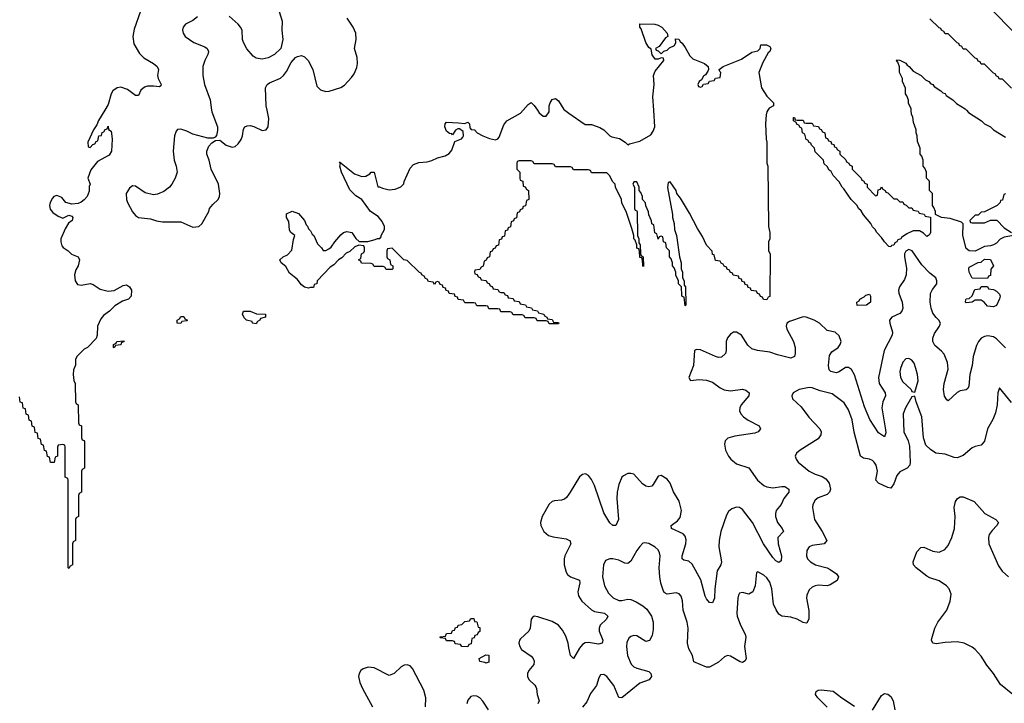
# Model space of a CAD drawing. Header units: inches. Extents: x 2001573 to 2220545, y 644482 to 846830.
# Tile 21 of 256: x 2016364 to 2022882, y 676073 to 680600. Entities that reach past the tile are written whole.
import ezdxf

# ---------------------------------------------------------------- set-up
doc = ezdxf.new("R2010")
doc.units = ezdxf.units.IN
doc.header["$MEASUREMENT"] = 0
for name, color, linetype in [('C0617', 7, 'Continuous'), ('C0618', 7, 'Continuous'), ('C0627', 7, 'Continuous'), ('C0628', 7, 'Continuous')]:
    doc.layers.add(name, color=color, linetype=linetype)

msp = doc.modelspace()

# ---------------------------------------------------------------- linework, layer by layer
at = {"layer": 'C0617', "color": 5}
for points, elevation in [([(2016926.9, 680000), (2016886.4, 679933.6), (2016875.3, 679904.7), (2016852, 679870), (2016814, 679790), (2016818, 679758), (2016830, 679754), (2016847.3, 679772.7), (2016862, 679778), (2016870, 679794), (2016882, 679798), (2016888.7, 679831.3), (2016906, 679834), (2016910, 679854), (2016922, 679858), (2016930, 679874), (2016942, 679878), (2016950, 679894), (2016952, 679872), (2016970, 679862), (2016972.8, 679847.2), (2016976.4, 679810), (2016970.9, 679729.1), (2016956, 679704), (2016879.8, 679660.2), (2016834.8, 679605.2), (2016814, 679550), (2016830.5, 679510), (2016824.7, 679495.3), (2016824.7, 679464.7), (2016810.4, 679430), (2016790, 679407), (2016770, 679392.7), (2016750, 679383.7), (2016710, 679379), (2016670, 679389.2), (2016642, 679422), (2016610, 679435.3), (2016590, 679428.7), (2016580.7, 679419.3), (2016566, 679390), (2016561, 679370), (2016566.4, 679346.4), (2016584, 679324), (2016618, 679298), (2016650, 679284.7), (2016690, 679304.7), (2016710, 679298), (2016716, 679290), (2016710.7, 679270), (2016686.4, 679253.6), (2016664, 679216), (2016637.3, 679150), (2016635.5, 679130), (2016643.4, 679103.4), (2016652.4, 679092.4), (2016686, 679070), (2016707.5, 679047.5), (2016750.8, 679030), (2016760.7, 679010), (2016750.5, 678970), (2016735.5, 678944.5), (2016726.8, 678910), (2016730.6, 678870.6), (2016747.5, 678847.5), (2016770, 678841), (2016830, 678854), (2016850, 678846), (2016895.9, 678815.9), (2016950, 678802.8), (2016990, 678806), (2017050, 678838.8), (2017070, 678844.7), (2017092, 678830), (2017104.7, 678810), (2017101, 678770), (2017084.7, 678750), (2017044.5, 678735.5), (2016994, 678706), (2016958, 678670), (2016918.8, 678641.2), (2016900.7, 678619.3), (2016878, 678570), (2016876, 678510), (2016870, 678488), (2016812, 678430), (2016790, 678418), (2016742, 678370), (2016734, 678350), (2016732.7, 678312.7), (2016719.6, 678280.4), (2016718, 678250), (2016722, 678210), (2016732, 678190), (2016734, 678070), (2016738, 678058), (2016752, 678050), (2016754, 677930), (2016758, 677918), (2016774, 677910), (2016774, 677830), (2016778, 677818), (2016790, 677814), (2016792.7, 677807.3), (2016794, 677630), (2016778, 677622), (2016774, 677610), (2016774, 677470), (2016758, 677462), (2016754, 677450), (2016754, 677310), (2016738, 677302), (2016734, 677290), (2016734, 677150), (2016718, 677142), (2016714, 677130), (2016714, 676990), (2016698, 676982), (2016690, 676966), (2016686, 676970), (2016686, 677550), (2016682, 677562), (2016666, 677570), (2016666, 677770), (2016662, 677782), (2016650, 677786), (2016618, 677782), (2016614, 677770), (2016614, 677710), (2016598, 677702), (2016592.7, 677667.3), (2016567.3, 677667.3), (2016562, 677702), (2016547.3, 677707.3), (2016542, 677742), (2016527.3, 677747.3), (2016522, 677782), (2016507.3, 677787.3), (2016502, 677822), (2016487.3, 677827.3), (2016482, 677862), (2016467.3, 677867.3), (2016462, 677902), (2016447.3, 677907.3), (2016442, 677942), (2016427.3, 677947.3), (2016422, 677982), (2016407.3, 677987.3), (2016402, 678022), (2016387.3, 678027.3), (2016382, 678062), (2016367.3, 678067.3), (2016362, 678102)], 220), ([(2017634.5, 680000), (2017635.8, 679990), (2017673.4, 679890), (2017674, 679866), (2017666.4, 679833.6), (2017658, 679822), (2017644.7, 679815.3), (2017610, 679816), (2017510, 679842.6), (2017470, 679862.4), (2017430, 679875.1), (2017408, 679872), (2017399.1, 679860.9), (2017388.5, 679831.4), (2017380.9, 679730), (2017385.8, 679670), (2017400.3, 679630), (2017406, 679590), (2017394, 679550), (2017372.2, 679510), (2017355.8, 679490), (2017318.3, 679461.7), (2017275.9, 679444.1), (2017250, 679439.8), (2017194.1, 679454.1), (2017130, 679498), (2017110, 679500.9), (2017090, 679485.2), (2017068.2, 679450), (2017070.4, 679410), (2017077, 679390), (2017110, 679328.2), (2017130, 679303.8), (2017150, 679290.4), (2017230, 679281.6), (2017270, 679268.2), (2017310, 679261.6), (2017430, 679261.6), (2017510, 679226), (2017550, 679230.7), (2017570, 679247.3), (2017617.2, 679330), (2017621.2, 679350), (2017642.7, 679377.3), (2017678, 679410), (2017687, 679430), (2017689.5, 679450), (2017680.9, 679510), (2017631.8, 679610), (2017618.4, 679670), (2017603.7, 679710), (2017602.7, 679730), (2017617, 679763), (2017636, 679784), (2017660.4, 679799.6), (2017690, 679802), (2017731.3, 679770), (2017770, 679755.5), (2017790, 679760.5), (2017810, 679777.3), (2017830, 679806.8), (2017838.4, 679830), (2017844.8, 679875.2), (2017855.3, 679890), (2017870, 679897.3), (2017890, 679898.8), (2017913.7, 679893.7), (2017970, 679866.8), (2017995.3, 679870), (2018009.3, 679890.7), (2018013.8, 679946.2), (2018002.6, 680000)], 240), ([(2020000, 679626), (2019910, 679626), (2019902, 679642), (2019890, 679646), (2019770, 679646), (2019762, 679662), (2019750, 679666), (2019670, 679666), (2019658, 679662), (2019654, 679650), (2019654, 679610), (2019674, 679590), (2019674, 679550), (2019678, 679538), (2019694, 679530), (2019698, 679498), (2019710, 679494), (2019718, 679478), (2019732, 679470), (2019734, 679410), (2019718, 679402), (2019712.7, 679367.3), (2019698, 679362), (2019692.7, 679347.3), (2019678, 679342), (2019672.7, 679327.3), (2019658, 679322), (2019652.7, 679287.3), (2019638, 679282), (2019632.7, 679267.3), (2019618, 679262), (2019612.7, 679227.3), (2019598, 679222), (2019592.7, 679207.3), (2019578, 679202), (2019572.7, 679167.3), (2019558, 679162), (2019552.7, 679147.3), (2019538, 679142), (2019532.7, 679107.3), (2019518, 679102), (2019512.7, 679087.3), (2019498, 679082), (2019492.7, 679067.3), (2019478, 679062), (2019474, 679030), (2019458, 679022), (2019452.7, 679007.3), (2019438, 679002), (2019432.7, 678967.3), (2019418, 678962), (2019410, 678946), (2019378, 678942), (2019374, 678930), (2019378, 678918), (2019392.7, 678912.7), (2019398, 678898), (2019412.7, 678892.7), (2019418, 678878), (2019452.7, 678872.7), (2019458, 678858), (2019472.7, 678852.7), (2019478, 678838), (2019492.7, 678832.7), (2019498, 678818), (2019530, 678814), (2019538, 678798), (2019550, 678794), (2019570, 678794), (2019578, 678778), (2019592.7, 678772.7), (2019598, 678758), (2019630, 678754), (2019638, 678738), (2019670, 678734), (2019678, 678718), (2019711.6, 678711.6), (2019718, 678698), (2019751.6, 678691.6), (2019758, 678678), (2019791.6, 678671.6), (2019798, 678658), (2019834, 678650), (2019838, 678638), (2019854, 678630), (2019858, 678618), (2019890, 678614), (2019898, 678598), (2019930, 678594), (2019934, 678590), (2019930, 678586), (2019870, 678586), (2019862, 678602), (2019850, 678606), (2019790, 678606), (2019782, 678622), (2019770, 678626), (2019710, 678626), (2019702, 678642), (2019690, 678646), (2019630, 678646), (2019622, 678662), (2019610, 678666), (2019550, 678666), (2019542, 678682), (2019530, 678686), (2019470, 678686), (2019462, 678702), (2019450, 678706), (2019390, 678706), (2019382, 678722), (2019370, 678726), (2019310, 678726), (2019302, 678742), (2019267.3, 678747.3), (2019262, 678762), (2019247.3, 678767.3), (2019242, 678782), (2019207.3, 678787.3), (2019202, 678802), (2019187.3, 678807.3), (2019182, 678822), (2019167.3, 678827.3), (2019162, 678842), (2019147.3, 678847.3), (2019142, 678862), (2019130, 678866), (2019118, 678862), (2019110, 678846), (2019102, 678862), (2019070, 678866), (2019062, 678882), (2019050, 678886), (2019042, 678902), (2019026, 678910), (2019022, 678922), (2019010, 678926), (2018930, 679006), (2018906, 679010), (2018830, 679086), (2018798, 679082), (2018794, 679070), (2018794, 679030), (2018798, 679018), (2018814, 679010), (2018818, 678978), (2018834, 678970), (2018834, 678950), (2018830, 678946), (2018790, 678946), (2018782, 678962), (2018770, 678966), (2018710, 678966), (2018702, 678982), (2018690, 678986), (2018627.3, 678987.3), (2018622, 679002), (2018606, 679010), (2018622, 679018), (2018626, 679050), (2018642, 679058), (2018646, 679070), (2018646, 679090), (2018642, 679102), (2018610, 679106), (2018583.6, 679096.4), (2018550, 679066), (2018525.4, 679054.6), (2018496.9, 679023.1), (2018474, 679010), (2018443.6, 678976.4), (2018419.6, 678960.4), (2018334, 678870), (2018332, 678850), (2018314, 678846), (2018310, 678826), (2018287.3, 678827.3), (2018276.9, 678823.1), (2018250, 678829.2), (2018230, 678844), (2018201.2, 678881.2), (2018150, 678922), (2018126.3, 678966.3), (2018095.3, 678990), (2018085.2, 679010), (2018108.7, 679030), (2018136.5, 679043.5), (2018165.2, 679074.8), (2018176.4, 679143.6), (2018186, 679170), (2018158, 679190), (2018150, 679206), (2018144.7, 679264.7), (2018129.3, 679290), (2018130, 679314), (2018168.7, 679331.3), (2018210, 679316), (2018250, 679271), (2018261, 679241), (2018270, 679232), (2018275.3, 679215.3), (2018290, 679202), (2018299.8, 679179.8), (2018310.7, 679170), (2018336, 679116), (2018362, 679090), (2018372.7, 679072.7), (2018390, 679072), (2018410, 679082), (2018425.2, 679094.8), (2018449.2, 679130), (2018490, 679176), (2018508.7, 679190), (2018530, 679197.3), (2018562, 679190), (2018590, 679152), (2018612, 679132), (2018668.9, 679131.2), (2018716.4, 679143.6), (2018732, 679152), (2018748, 679152), (2018758, 679162), (2018758, 679170), (2018779, 679210), (2018779, 679230), (2018763.2, 679263.2), (2018737.2, 679297.2), (2018686, 679330), (2018629.5, 679409.5), (2018590, 679434), (2018550, 679474), (2018495.3, 679590), (2018484, 679630), (2018487.3, 679647.3), (2018482, 679658), (2018580.5, 679580.5), (2018630, 679562.8), (2018655.5, 679564.5), (2018680.9, 679579.1), (2018690, 679590.6), (2018710, 679590.7), (2018734, 679494), (2018746, 679494), (2018764.7, 679484.7), (2018810, 679474), (2018850, 679477.3), (2018886.6, 679493.4), (2018906, 679514), (2018909, 679529), (2018950, 679618), (2018970, 679641), (2019005.4, 679654.6), (2019061.2, 679658.8), (2019093.2, 679666.8), (2019130, 679684.7), (2019181.2, 679698.8), (2019206.6, 679713.4), (2019224.1, 679735.9), (2019245.6, 679794.4), (2019288.9, 679811.2), (2019298, 679822), (2019302, 679830), (2019299, 679859), (2019276.4, 679876.4), (2019263.6, 679876.4), (2019250, 679868), (2019230, 679838), (2019224, 679844), (2019210, 679846), (2019190, 679862.7), (2019179.5, 679890), (2019181.2, 679910), (2019190, 679921), (2019270, 679918), (2019310, 679912), (2019330, 679922), (2019342, 679910), (2019343.6, 679883.6), (2019352, 679872), (2019374, 679870), (2019391.6, 679851.6), (2019431, 679831), (2019474.4, 679814.4), (2019514.6, 679805.4), (2019530, 679811.3), (2019538, 679822), (2019570, 679904.7), (2019589.2, 679930), (2019679.3, 679980.7), (2019696.4, 680000)], 220), ([(2019791.3, 680000), (2019802.8, 679982.8), (2019830, 679962), (2019850, 679962), (2019868.7, 679990), (2019868.8, 680000)], 220), ([(2019973.2, 680000), (2020000, 679981.4)], 220), ([(2020000, 677458.2), (2019983.9, 677436.1), (2019970, 677424.4), (2019950, 677417.3), (2019905.2, 677414.8), (2019890, 677408.6), (2019870, 677391.2), (2019822, 677310), (2019812.6, 677270), (2019814.9, 677250), (2019833.1, 677210), (2019865.1, 677185.1), (2019895, 677175), (2019981.4, 677161.4), (2020000, 677152.9)], 240), ([(2020000, 677103.1), (2019973.2, 677050), (2019969.2, 677030), (2019969.2, 676990), (2019981.1, 676941.1), (2019990, 676926.3), (2020000, 676918.2)], 240), ([(2020000, 676440.1), (2019994.1, 676470), (2019978.4, 676518.4), (2019957.4, 676557.4), (2019930, 676589.9), (2019890, 676614.6), (2019794, 676646), (2019770, 676649.4), (2019758, 676642), (2019750.6, 676630), (2019742.8, 676570), (2019735.3, 676550), (2019680.3, 676499.7), (2019673, 676490), (2019668.5, 676470), (2019674, 676450), (2019686.7, 676430), (2019750, 676384.9), (2019763.2, 676370), (2019770.9, 676350.9), (2019766.9, 676330), (2019733.8, 676290), (2019726.2, 676270), (2019726.2, 676250), (2019734.7, 676230), (2019773.4, 676193.4), (2019780.8, 676180.8), (2019785.6, 676170), (2019788.6, 676130), (2019802.9, 676090), (2019794.6, 676070)], 240), ([(2019050.5, 676049.5), (2019051.9, 676110), (2019039.4, 676159.4), (2018964.2, 676304.2), (2018950, 676320.5), (2018930, 676326.9), (2018910, 676325.4), (2018890, 676314.7), (2018842.4, 676270), (2018810, 676256.4), (2018710, 676307.8), (2018670, 676311.9), (2018638, 676302), (2018621.3, 676290), (2018610.3, 676270), (2018607.9, 676250), (2018616.5, 676210), (2018634, 676170), (2018699.6, 676050)], 240), ([(2019467.5, 676030), (2019430, 676086.9), (2019410, 676109.7), (2019390, 676119.7), (2019370, 676122.4), (2019350, 676118.4), (2019330, 676093.2), (2019324.7, 676070)], 240)]:
    msp.add_lwpolyline(points, dxfattribs=dict(at, elevation=elevation))
at = {"layer": 'C0617', "color": 5, "elevation": 220}
for points in [[(2017930, 678586), (2017906, 678590), (2017902, 678602), (2017866, 678610), (2017850, 678626), (2017838, 678650), (2017846, 678670), (2017890, 678670.8), (2017931.6, 678651.6), (2017992, 678650), (2017992, 678630), (2017958, 678622), (2017954, 678610), (2017938, 678602)], [(2017430, 678588), (2017406, 678590), (2017406, 678610), (2017422, 678618), (2017430, 678634), (2017450, 678634), (2017458, 678618), (2017474, 678610), (2017470, 678606), (2017438, 678602)], [(2016990, 678428), (2016986, 678430), (2016986, 678450), (2017002, 678458), (2017006, 678470), (2017052.7, 678472.7), (2017052.7, 678467.3), (2017038, 678462), (2017032.7, 678447.3), (2016998, 678442)], [(2019330, 676446), (2019290, 676448), (2019282, 676462), (2019247.3, 676467.3), (2019242, 676482), (2019230, 676486), (2019190, 676486), (2019182, 676502), (2019150, 676506), (2019146, 676510), (2019150, 676514), (2019182, 676518), (2019190, 676534), (2019222, 676538), (2019230, 676554), (2019242, 676558), (2019250, 676574), (2019262, 676578), (2019266, 676590), (2019290, 676594), (2019310, 676614), (2019342, 676618), (2019350, 676634), (2019370, 676634), (2019374, 676614), (2019390, 676612), (2019398, 676578), (2019410, 676574), (2019411, 676549), (2019398, 676542), (2019392.7, 676527.3), (2019378, 676522), (2019372.7, 676507.3), (2019358, 676502), (2019352.7, 676467.3), (2019338, 676462)], [(2019450, 676338), (2019443.1, 676343.1), (2019410, 676349.4), (2019406, 676370), (2019450, 676394), (2019470, 676392), (2019470, 676346)]]:
    msp.add_lwpolyline(points, close=True, dxfattribs=at)
at = {"layer": 'C0618', "color": 5}
for points, elevation in [([(2017162.9, 680657.1), (2017122, 680538), (2017112.2, 680490), (2017119.3, 680439.3), (2017157.3, 680377.3), (2017186.9, 680346.9), (2017250.6, 680310), (2017274, 680290), (2017282.8, 680270), (2017277.1, 680230), (2017280.5, 680210), (2017301, 680170), (2017298.8, 680161.2), (2017290, 680155.3), (2017250, 680160.7), (2017210, 680159.5), (2017190, 680152.7), (2017166.2, 680133.8), (2017150, 680099), (2017142, 680098), (2017130, 680097.2), (2017077, 680137), (2017032.7, 680152.7), (2017010, 680149.3), (2016981, 680130), (2016970.5, 680109.5), (2016950, 680038), (2016926.9, 680000)], 220), ([(2018070.2, 680690), (2018101.1, 680590), (2018099.5, 680530), (2018104.9, 680470), (2018093, 680410), (2018050.7, 680370), (2018010, 680347.6), (2017970, 680339.5), (2017930, 680346), (2017910, 680358), (2017867.4, 680407.4), (2017845.6, 680450), (2017839.7, 680470), (2017837.2, 680530), (2017825.7, 680550), (2017809.7, 680570), (2017750, 680622.7)], 240), ([(2017541.8, 680618.2), (2017510, 680595.1), (2017460.7, 680570), (2017446, 680550), (2017441.6, 680530), (2017446, 680510), (2017460.5, 680490), (2017516.3, 680450), (2017590, 680421.1), (2017604.4, 680410), (2017613.7, 680390), (2017610.3, 680370), (2017589, 680330), (2017576.5, 680290), (2017575.3, 680230), (2017586.5, 680170), (2017624.9, 680070), (2017634.5, 680000)], 240), ([(2018002.6, 680000), (2017996.3, 680030), (2017991.6, 680150), (2018002.9, 680170), (2018017.1, 680182.9), (2018090, 680213), (2018109.4, 680230), (2018130, 680257.3), (2018162.2, 680317.8), (2018189.4, 680350), (2018202.8, 680357.2), (2018230, 680362.4), (2018250, 680354), (2018273.7, 680330), (2018304.2, 680270), (2018330, 680161), (2018355.6, 680135.6), (2018390, 680123.8), (2018413.8, 680126.2), (2018490, 680150.7), (2018513.8, 680166.2), (2018561.5, 680218.5), (2018577.5, 680242.5), (2018596.2, 680283.8), (2018600.9, 680310), (2018597, 680350), (2018579.5, 680410), (2018591.2, 680470), (2018588.2, 680510), (2018570.9, 680550.9), (2018532.3, 680610)], 240), ([(2019696.4, 680000), (2019730, 680038), (2019750, 680051.3), (2019770, 680032), (2019791.3, 680000)], 220), ([(2019868.8, 680000), (2019869.2, 680030), (2019875.3, 680050), (2019890, 680071.3), (2019910, 680078), (2019930, 680062), (2019965.4, 680005.4), (2019973.2, 680000)], 220)]:
    msp.add_lwpolyline(points, dxfattribs=dict(at, elevation=elevation))
at = {"layer": 'C0627', "color": 5}
for points, elevation in [([(2021317.1, 680000), (2021310.9, 679989.1), (2021304.7, 679970), (2021301, 679910), (2021306, 679810), (2021310.9, 679789.1), (2021311, 679650), (2021316, 679630), (2021322, 679230), (2021331, 679190), (2021330.9, 679149.1), (2021322, 679130), (2021322, 679070), (2021331.3, 679050), (2021330, 678766), (2021318, 678762), (2021310, 678746), (2021287.3, 678747.3), (2021282, 678762), (2021267.3, 678767.3), (2021262, 678782), (2021247.3, 678787.3), (2021242, 678802), (2021207.3, 678807.3), (2021202, 678822), (2021187.3, 678827.3), (2021182, 678842), (2021167.3, 678847.3), (2021162, 678862), (2021147.3, 678867.3), (2021142, 678882), (2021127.3, 678887.3), (2021122, 678902), (2021087.3, 678907.3), (2021082, 678922), (2021067.3, 678927.3), (2021062, 678942), (2021047.3, 678947.3), (2021042, 678962), (2021027.3, 678967.3), (2021022, 678982), (2021007.3, 678987.3), (2021002, 679002), (2020970, 679006), (2020962, 679042), (2020950, 679046), (2020948, 679068), (2020910, 679108), (2020885.2, 679165.2), (2020850, 679218), (2020798, 679318), (2020738.6, 679418.6), (2020715.3, 679450), (2020708.9, 679468.8), (2020670, 679526), (2020658, 679522), (2020652, 679488), (2020684.7, 679310), (2020684.7, 679290), (2020696, 679250), (2020698, 679210), (2020711, 679170), (2020731.3, 679030), (2020742, 678990), (2020742, 678950), (2020751.6, 678928.4), (2020752, 678890), (2020762, 678870), (2020762, 678842), (2020771.3, 678830), (2020774, 678710), (2020770, 678706), (2020762, 678762), (2020750, 678766), (2020747.3, 678772.7), (2020746, 678830), (2020726, 678850), (2020726, 678870), (2020708.4, 678908.4), (2020707.3, 678927.3), (2020696.4, 678956.4), (2020686, 678970), (2020686, 678990), (2020676.4, 679016.4), (2020666, 679030), (2020666, 679070), (2020646, 679090), (2020642, 679122), (2020626, 679130), (2020622, 679162), (2020610, 679166), (2020598, 679162), (2020590, 679146), (2020582, 679182), (2020568.4, 679188.4), (2020562, 679242), (2020548.4, 679248.4), (2020547.3, 679267.3), (2020528.4, 679308.4), (2020527.3, 679327.3), (2020508.4, 679368.4), (2020507.3, 679387.3), (2020486, 679410), (2020486, 679430), (2020476.4, 679456.4), (2020466, 679470), (2020466, 679490), (2020450, 679526), (2020430, 679526), (2020422, 679510), (2020434, 679490), (2020434, 679350), (2020438, 679338), (2020450, 679334), (2020452.7, 679327.3), (2020454, 679170), (2020462, 679150), (2020462, 679122), (2020472, 679110), (2020474, 679050), (2020478, 679038), (2020492, 679030), (2020494, 678966), (2020488.7, 678971.3), (2020487.3, 679007.3), (2020482, 679022), (2020470, 679026), (2020467.3, 679067.3), (2020462, 679082), (2020450, 679086), (2020448.7, 679110), (2020439, 679139), (2020429, 679150), (2020428.7, 679170), (2020416.4, 679216.4), (2020378, 679330), (2020350, 679386), (2020348, 679410), (2020308, 679490), (2020306, 679510), (2020288.4, 679528.4), (2020270, 679566), (2020250, 679586), (2020150, 679586), (2020142, 679602), (2020130, 679606), (2020030, 679606), (2020022, 679622), (2020010, 679626), (2020000, 679626)], 220), ([(2020000, 679981.4), (2020107.1, 679907.1), (2020150, 679906), (2020205.4, 679885.4), (2020232, 679870), (2020271.1, 679831.2), (2020283.6, 679823.6), (2020334.4, 679814.4), (2020372, 679790), (2020390, 679772), (2020401.2, 679778.8), (2020470, 679796), (2020542, 679838), (2020558.7, 679861.3), (2020569.5, 679890), (2020562.2, 680000)], 220), ([(2022942, 679170), (2022881.1, 679158.9), (2022854, 679146), (2022830, 679121.2), (2022810, 679109), (2022790, 679102), (2022750, 679098), (2022690, 679068), (2022650, 679068.7), (2022630, 679084), (2022606.9, 679170), (2022609, 679249), (2022599, 679259), (2022523.7, 679283.7), (2022466, 679290), (2022426, 679310), (2022426, 679330), (2022416.4, 679356.4), (2022406, 679370), (2022406, 679450), (2022386, 679470), (2022386, 679530), (2022366, 679550), (2022366, 679590), (2022356.4, 679616.4), (2022346, 679630), (2022346, 679670), (2022336.4, 679696.4), (2022326, 679710), (2022326, 679750), (2022307.3, 679792.7), (2022306, 679830), (2022298, 679850), (2022298, 679870), (2022280.4, 679920.4), (2022276.4, 679956.4), (2022267.3, 679972.7), (2022266.4, 680000)], 220), ([(2022632, 680000), (2022646, 679986), (2022732, 679930), (2022751.1, 679911.2), (2022790.9, 679890.9), (2022811.1, 679871.2), (2022890, 679822)], 220), ([(2022890, 679446), (2022878, 679442), (2022870, 679406), (2022858, 679402), (2022854, 679390), (2022834, 679370), (2022751.6, 679328.4), (2022730, 679326), (2022710, 679306), (2022690, 679306), (2022654, 679270), (2022658, 679258), (2022670, 679254), (2022750, 679254), (2022790, 679272), (2022831.6, 679271.6), (2022882, 679222), (2022930.7, 679190)], 220), ([(2022890, 678426.6), (2022830, 678486.8), (2022810, 678499.4), (2022773.9, 678506.1), (2022750, 678502.8), (2022728.8, 678491.2), (2022710.8, 678469.2), (2022698, 678442), (2022675.2, 678370), (2022669.4, 678310), (2022653.8, 678250), (2022647.9, 678172.1), (2022641.5, 678158.5), (2022630, 678148.3), (2022590, 678141.2), (2022570, 678131.6), (2022510, 678075.1), (2022502.6, 678082.6), (2022487.1, 678107.1), (2022479.8, 678150), (2022483.7, 678190), (2022510, 678286), (2022507.1, 678330), (2022484.8, 678384.8), (2022466, 678406), (2022421.4, 678441.4), (2022408.2, 678470), (2022409.1, 678490), (2022419.1, 678520.9), (2022453, 678570), (2022458.7, 678590), (2022449.7, 678609.7), (2022430, 678627), (2022410, 678657), (2022397.8, 678690), (2022391.9, 678730), (2022393.8, 678786.2), (2022406.9, 678813.1), (2022434.5, 678850), (2022435.1, 678870), (2022429.3, 678890), (2022390, 678920.5), (2022337.1, 678977.1), (2022273.1, 679070), (2022250, 679077.7), (2022230, 679067.8), (2022221.5, 679050), (2022221.1, 679030), (2022234.9, 678954.9), (2022231.6, 678910), (2022220.7, 678879.3), (2022188, 678830), (2022182.6, 678810), (2022184.1, 678790), (2022206.2, 678730), (2022210.1, 678689.9), (2022203.5, 678670), (2022190, 678653.3), (2022138, 678630), (2022123.1, 678610), (2022124, 678590), (2022142.6, 678530), (2022139.3, 678510), (2022087.7, 678410), (2022050.2, 678230.2), (2022053.2, 678190), (2022092.5, 678130), (2022095, 678110), (2022077, 678070), (2022072, 678030), (2022096.1, 677883.9), (2022096.9, 677863), (2022090, 677838), (2022050, 677865.1), (2021992.2, 677952.2), (2021956.1, 678036.1), (2021890, 678248.3), (2021870, 678283.8), (2021850, 678296.3), (2021830, 678296.8), (2021790, 678269), (2021770, 678261.2), (2021732.8, 678270), (2021722.4, 678282.4), (2021717.6, 678310), (2021724.5, 678375.5), (2021739.3, 678400.7), (2021781.8, 678430), (2021796.5, 678450), (2021801.5, 678470), (2021790, 678506), (2021762, 678530), (2021710, 678542.2), (2021658.8, 678590), (2021624, 678610), (2021570, 678630.9), (2021550, 678632.5), (2021459.1, 678600.9), (2021442.7, 678590), (2021437.8, 678570), (2021442.3, 678550), (2021487.5, 678470), (2021498.2, 678430), (2021497.8, 678390), (2021492.3, 678370), (2021470, 678358.6), (2021381, 678381), (2021330, 678399.2), (2021248.9, 678408.9), (2021210, 678420.2), (2021184.1, 678444.1), (2021142.2, 678510), (2021110, 678530.5), (2021090, 678529.8), (2021070, 678517.8), (2021050, 678493.8), (2021041.1, 678470), (2021041.5, 678410), (2021036.1, 678390), (2021010, 678366.1), (2020990, 678363), (2020970, 678368.7), (2020870, 678414), (2020843.4, 678416.6), (2020830.6, 678409.4), (2020824, 678310), (2020794, 678230), (2020804.7, 678210), (2020862.5, 678217.5), (2020910, 678213.4), (2020950, 678199), (2021001.3, 678161.2), (2021028.2, 678148.2), (2021070, 678141.6), (2021150, 678152.4), (2021170, 678146.7), (2021192.4, 678130), (2021190.4, 678110), (2021139.2, 678050), (2021131.1, 678030), (2021130.2, 678010), (2021138.4, 677990), (2021154.9, 677970), (2021186.9, 677946.9), (2021259.3, 677910), (2021268.5, 677890), (2021252.7, 677870), (2021230, 677862), (2021097.3, 677842.7), (2021052.1, 677827.9), (2021034, 677810), (2021028.8, 677790), (2021036.1, 677750), (2021057.3, 677710), (2021071.6, 677690), (2021110, 677658.6), (2021191.2, 677631.2), (2021248, 677550), (2021290, 677516), (2021310, 677507.1), (2021350, 677499.2), (2021410, 677509.3), (2021430, 677508.2), (2021456.5, 677490), (2021455.2, 677470), (2021422.4, 677430), (2021406, 677390), (2021371.6, 677350), (2021367.2, 677330), (2021367.7, 677310), (2021381.4, 677270), (2021412.6, 677230), (2021420.3, 677210), (2021383.6, 677170), (2021385.4, 677130), (2021406.2, 677050), (2021403.9, 677016.1), (2021390, 677004.7), (2021370, 677016.4), (2021350, 677038.8), (2021287.9, 677127.9), (2021215.2, 677270), (2021150, 677355.9), (2021130, 677368.5), (2021110, 677371.6), (2021078.2, 677361.8), (2021057, 677343), (2021042.1, 677317.9), (2021005.2, 677210), (2020993.7, 677150), (2020991.8, 677110), (2021010.2, 677009.8), (2021004.6, 676990), (2020981.8, 676950), (2020965, 676830), (2020963.6, 676770), (2020950, 676738), (2020930, 676739.5), (2020910, 676764.2), (2020902, 676782), (2020873.5, 676890), (2020815.3, 676995.3), (2020793.4, 677013.4), (2020761, 677021), (2020749.8, 677029.8), (2020749, 677050), (2020774.5, 677130), (2020775.5, 677155.5), (2020770, 677180.5), (2020756, 677196), (2020678.9, 677230), (2020677.4, 677250), (2020718.5, 677281.5), (2020735.6, 677304.4), (2020744.5, 677350), (2020730, 677411.3), (2020692.9, 677472.9), (2020671.2, 677530), (2020650, 677556.5), (2020610, 677581.4), (2020590, 677577.4), (2020558.3, 677521.7), (2020548.8, 677511.3), (2020530, 677505.6), (2020510, 677511.3), (2020487, 677527), (2020430, 677589.7), (2020410, 677595.3), (2020390, 677594.5), (2020360.2, 677579.8), (2020350, 677569.6), (2020330, 677522), (2020318.7, 677470), (2020318, 677430), (2020329.2, 677290), (2020310, 677251.3), (2020290, 677249.7), (2020270, 677268.5), (2020230, 677333.7), (2020170, 677514.3), (2020150, 677555.6), (2020130, 677582.2), (2020110, 677593.1), (2020090, 677588.6), (2020070, 677573.5), (2020008.7, 677470), (2020000, 677458.2)], 240), ([(2022930, 678064.7), (2022850, 678162), (2022839.1, 678130), (2022833.8, 678050), (2022823.1, 677996.9), (2022806.6, 677953.4), (2022771.5, 677890), (2022750, 677809.4), (2022730, 677782.4), (2022690, 677773.7), (2022670, 677764.7), (2022610, 677714), (2022570, 677699.1), (2022550, 677701), (2022490, 677722), (2022429.3, 677730), (2022392.6, 677752.6), (2022362.6, 677782.6), (2022347.6, 677830), (2022336.8, 677970), (2022299.6, 678070), (2022290, 678108), (2022270, 678102), (2022227.6, 678030), (2022212, 677990), (2022216, 677870), (2022246.7, 677810), (2022254.9, 677774.9), (2022259.6, 677670), (2022256, 677650), (2022239.1, 677630), (2022190, 677606.6), (2022170, 677580.5), (2022150, 677527), (2022136, 677504), (2022130, 677498), (2022110, 677503.1), (2022049.4, 677530), (2022031.2, 677550), (2022043.5, 677610), (2022034.2, 677650), (2022020.4, 677670), (2022010, 677680.4), (2021990, 677689.7), (2021950, 677696), (2021929.9, 677709.9), (2021888.4, 677868.4), (2021874.6, 677950), (2021850, 678015.8), (2021822.3, 678062.3), (2021741.8, 678121.8), (2021662.4, 678142.4), (2021610, 678163.1), (2021590, 678165.1), (2021524.7, 678150), (2021484.9, 678130), (2021476.3, 678110), (2021479.1, 678090), (2021536.6, 678036.6), (2021588.8, 677968.8), (2021661.5, 677890), (2021670.2, 677870), (2021667.6, 677850), (2021650, 677825.4), (2021530.4, 677750), (2021506.4, 677730), (2021497.6, 677710), (2021503.7, 677690), (2021518, 677670), (2021590.1, 677610.1), (2021630, 677589.3), (2021675.8, 677575.8), (2021700.3, 677560.3), (2021722, 677530), (2021731.1, 677490), (2021726, 677470), (2021710, 677456), (2021650, 677433.6), (2021630, 677418.3), (2021615.5, 677390), (2021613.2, 677370), (2021624.9, 677290), (2021676.5, 677210), (2021708.2, 677150), (2021690, 677129.7), (2021610, 677117.6), (2021591.2, 677108.8), (2021575.8, 677084.2), (2021572.4, 677050), (2021580.2, 677030), (2021599, 677010), (2021632.4, 676990), (2021709.4, 676969.4), (2021730, 676959.7), (2021770.4, 676930), (2021783.7, 676910), (2021775, 676885), (2021730, 676857.8), (2021710, 676851.6), (2021650, 676854.6), (2021630, 676851.5), (2021610, 676841.5), (2021590, 676823.6), (2021575.8, 676790), (2021573.6, 676770), (2021588.1, 676688), (2021587.4, 676630), (2021574.4, 676605.6), (2021570, 676603), (2021550, 676608.3), (2021510, 676629), (2021470, 676642.9), (2021410, 676649.5), (2021390, 676663.7), (2021371.6, 676691.6), (2021355.1, 676730), (2021343.8, 676830), (2021330, 676875.1), (2021310, 676904), (2021290, 676920.4), (2021250, 676942.7), (2021241.1, 676938.9), (2021233.4, 676850), (2021217.1, 676810), (2021190, 676794.7), (2021150, 676806), (2021130, 676802), (2021122, 676790), (2021117.4, 676770), (2021111.5, 676670), (2021114.3, 676650), (2021134.9, 676590), (2021166.9, 676530), (2021170.2, 676510.2), (2021162.6, 676450), (2021172.9, 676370), (2021167, 676353), (2021150, 676342.4), (2021132.7, 676347.3), (2021070, 676385.7), (2021050, 676388.3), (2021030, 676379.7), (2020990, 676346), (2020930, 676311.8), (2020910, 676311.4), (2020827.7, 676347.7), (2020817.4, 676390), (2020793.3, 676433.3), (2020785, 676470), (2020788.3, 676570), (2020783.7, 676610), (2020755.7, 676690), (2020750.7, 676750.7), (2020742, 676782), (2020730, 676796.9), (2020710, 676803.5), (2020650, 676796), (2020630, 676807.6), (2020622.7, 676822.7), (2020608.5, 676868.5), (2020601.5, 676910), (2020597.3, 676970), (2020603.9, 677050), (2020600.4, 677070), (2020589.6, 677090), (2020570, 677107.8), (2020530, 677131.3), (2020503.4, 677136.6), (2020490, 677132.3), (2020470, 677112), (2020450, 677085.6), (2020410, 677014.7), (2020390, 676999.7), (2020370, 677000.3), (2020330, 677019.8), (2020291.4, 677028.6), (2020270, 677029.7), (2020242.2, 677017.8), (2020229.2, 676990.8), (2020222.7, 676910), (2020235.2, 676850), (2020262, 676802), (2020292.3, 676772.3), (2020330, 676752.8), (2020350, 676752.8), (2020390, 676762.7), (2020410, 676760.2), (2020445.3, 676745.3), (2020490, 676718.6), (2020516.6, 676696.6), (2020546.4, 676650), (2020556.6, 676610), (2020558.2, 676561.8), (2020550, 676521.2), (2020532.3, 676487.7), (2020510, 676482), (2020450, 676519.1), (2020430, 676521.7), (2020410, 676515.8), (2020395.6, 676504.4), (2020383.7, 676476.3), (2020381.8, 676450), (2020388.3, 676390), (2020411.8, 676331.8), (2020430, 676314.6), (2020450, 676304.4), (2020530, 676282.9), (2020542.8, 676270), (2020546.2, 676250), (2020531.2, 676228.8), (2020470, 676205.6), (2020349.7, 676109.7), (2020330, 676111.8), (2020296.8, 676190), (2020250, 676249.7), (2020230, 676263), (2020210, 676262), (2020197.8, 676242.2), (2020182, 676190), (2020142, 676138), (2020118.3, 676081.7), (2020090, 676046.6)], 260), ([(2022938.9, 676130), (2022857.7, 676197.7), (2022809.8, 676270), (2022766.1, 676326.1), (2022730, 676385.6), (2022690, 676429.6), (2022670, 676444.7), (2022617.2, 676470), (2022570, 676479.8), (2022490, 676475.6), (2022430, 676466.6), (2022409.2, 676470), (2022400.9, 676490), (2022402.5, 676502.5), (2022422.6, 676570), (2022443.1, 676610), (2022500.9, 676690), (2022524.2, 676750), (2022530, 676795.3), (2022516.3, 676830), (2022499.5, 676850), (2022450, 676883), (2022390, 676903.5), (2022370, 676915.1), (2022299.3, 676970), (2022280.9, 676990), (2022279.6, 677010), (2022303.9, 677076.1), (2022330, 677105.5), (2022350, 677106.4), (2022410, 677079.5), (2022450, 677073.7), (2022488.6, 677091.4), (2022510, 677118), (2022534, 677170), (2022552, 677230), (2022556.9, 677310), (2022549.5, 677370.5), (2022558, 677410), (2022573.2, 677430), (2022590, 677439.3), (2022610, 677439.3), (2022682.8, 677410), (2022753, 677330), (2022826.8, 677290), (2022844, 677270), (2022833.4, 677250), (2022801.8, 677218.2), (2022782.4, 677190), (2022776.4, 677170), (2022778.7, 677130), (2022844.3, 676984.3), (2022868.1, 676948.1), (2022910, 676910.5)], 260), ([(2020000, 677152.9), (2020006.4, 677150), (2020013.6, 677130), (2020000, 677103.1)], 240), ([(2020000, 676918.2), (2020010, 676910.2), (2020069.1, 676889.1), (2020072, 676870), (2020058, 676810), (2020064.1, 676784.1), (2020085.4, 676750), (2020150, 676691), (2020170, 676681.7), (2020235.8, 676670), (2020256.9, 676650), (2020248.9, 676630), (2020206.9, 676590), (2020199.1, 676570), (2020200.7, 676550), (2020224, 676490), (2020220.5, 676470), (2020195.9, 676464.1), (2020130, 676475.8), (2020106.8, 676473.2), (2020090, 676462.6), (2020070, 676437.4), (2020030, 676369.4), (2020010, 676389.3), (2020000, 676440.1)], 240), ([(2021710, 676047.4), (2021647, 676110), (2021632.3, 676130), (2021636, 676150), (2021650, 676159.3), (2021670, 676161.3), (2021750, 676154), (2021806.4, 676110), (2021890, 676054.6)], 260), ([(2022010, 676026.7), (2022070, 676125.5), (2022090, 676137.1), (2022110, 676132.7), (2022130, 676117.1), (2022146, 676090), (2022158.5, 676030)], 260)]:
    msp.add_lwpolyline(points, dxfattribs=dict(at, elevation=elevation))
for points, elevation in [([(2021510, 679934), (2021550, 679934), (2021558, 679918), (2021570, 679914), (2021610, 679914), (2021618, 679898), (2021652.7, 679892.7), (2021658, 679878), (2021670, 679874), (2021678, 679858), (2021694, 679850), (2021698, 679818), (2021712.7, 679812.7), (2021718, 679798), (2021732.7, 679792.7), (2021738, 679778), (2021752.7, 679772.7), (2021758, 679758), (2021770, 679754), (2021778, 679738), (2021794, 679730), (2021794, 679710), (2021832.7, 679672.7), (2021838, 679658), (2021854, 679650), (2021858, 679638), (2021874, 679630), (2021874, 679610), (2021934, 679550), (2021938, 679538), (2021950, 679534), (2021958, 679518), (2021974, 679510), (2021974, 679490), (2022030, 679434), (2022042, 679438), (2022047.3, 679472.7), (2022062, 679478), (2022070, 679494), (2022078, 679478), (2022094, 679470), (2022098, 679458), (2022110, 679454), (2022150, 679414), (2022170, 679414), (2022190, 679394), (2022210, 679394), (2022218, 679378), (2022232.7, 679372.7), (2022250, 679354), (2022270, 679354), (2022278, 679338), (2022312.7, 679332.7), (2022318, 679318), (2022352.7, 679312.7), (2022358, 679298), (2022392.7, 679292.7), (2022392.9, 679190), (2022390, 679179), (2022381, 679170), (2022370, 679163.7), (2022346.1, 679186.1), (2022320.9, 679200.9), (2022278.8, 679201.2), (2022237.2, 679182.8), (2022201.7, 679158.3), (2022196.3, 679150), (2022178, 679142), (2022170.4, 679130), (2022157, 679123), (2022150, 679107.6), (2022135.9, 679104.1), (2022130, 679095.3), (2022118, 679098), (2022088.9, 679128.8), (2022070, 679158), (2022038, 679190), (2022028, 679210), (2022008.9, 679228.8), (2021998, 679250), (2021948.9, 679308.8), (2021934.6, 679334.6), (2021918, 679350), (2021908, 679370), (2021868.9, 679408.8), (2021820.4, 679480.4), (2021808, 679490), (2021790, 679526), (2021748.9, 679568.8), (2021735.3, 679595.3), (2021723.1, 679603.1), (2021708.4, 679628.4), (2021690, 679646), (2021686, 679670), (2021630, 679726), (2021626, 679750), (2021606, 679770), (2021602, 679782), (2021590, 679786), (2021582, 679802), (2021570, 679806), (2021562, 679842), (2021546, 679850), (2021542, 679882), (2021530, 679886), (2021522, 679902), (2021510, 679906), (2021502, 679922), (2021486, 679930), (2021487.3, 679952.7), (2021492.7, 679952.7), (2021498, 679938)], 220), ([(2022770, 678886), (2022670, 678888), (2022650, 678928), (2022647, 678950), (2022650, 678962), (2022710, 678992), (2022730, 678994), (2022750, 679014), (2022790, 679012), (2022811.3, 678970), (2022792.7, 678947.3), (2022790, 678906), (2022778, 678902)], 220), ([(2022810, 678698), (2022770, 678702), (2022749.4, 678729.4), (2022730, 678742), (2022690, 678742), (2022668.9, 678728.8), (2022630, 678726), (2022626, 678730), (2022627.3, 678747.3), (2022630, 678752), (2022650, 678754), (2022668.4, 678771.6), (2022687.3, 678812.7), (2022722, 678818), (2022730, 678834), (2022770, 678834), (2022778, 678818), (2022810, 678814), (2022830, 678802), (2022850, 678782), (2022854.8, 678770), (2022850.8, 678750.8), (2022830, 678708)], 220), ([(2021908.4, 678708.4), (2021906, 678730), (2021922, 678738), (2021926, 678750), (2021955.3, 678764.7), (2021964.7, 678775.3), (2021990, 678782), (2021996, 678770), (2021996, 678730), (2021970, 678709.2)], 220), ([(2022250, 678355.8), (2022230, 678353.3), (2022210, 678331.8), (2022194.3, 678290), (2022190.2, 678270), (2022194, 678230), (2022210, 678202.3), (2022265.5, 678150), (2022270, 678138), (2022290, 678134), (2022312.1, 678207.9), (2022307.7, 678250), (2022297.1, 678290), (2022284.4, 678324.4), (2022270, 678346.3)], 260)]:
    msp.add_lwpolyline(points, close=True, dxfattribs=dict(at, elevation=elevation))
at = {"layer": 'C0628', "color": 5, "elevation": 220}
for points in [[(2022770, 680694), (2022970, 680494)], [(2020562.2, 680000), (2020556.2, 680090), (2020565.1, 680170), (2020560.5, 680230), (2020570, 680258.8), (2020628, 680330), (2020626, 680346), (2020610, 680348), (2020590, 680338), (2020570, 680338), (2020550, 680368), (2020544, 680404), (2020530, 680415.3), (2020510, 680448.7), (2020479, 680539), (2020469.2, 680550), (2020470, 680572), (2020568.7, 680571.3), (2020590, 680564.7), (2020616, 680550), (2020651.3, 680510), (2020654, 680490), (2020639.6, 680480.4), (2020596.9, 680423.1), (2020574, 680410), (2020578, 680398), (2020590, 680394), (2020610, 680374), (2020628.4, 680391.6), (2020650, 680398), (2020666.3, 680413.7), (2020698, 680430), (2020708, 680450), (2020706, 680474), (2020728.4, 680471.6), (2020735.3, 680455.3), (2020750, 680444.7), (2020770, 680416), (2020800.7, 680360.7), (2020820.7, 680340.7), (2020898, 680310), (2020921, 680290), (2020924.7, 680270), (2020919.8, 680260.2), (2020904.7, 680235.3), (2020890, 680226), (2020878, 680202), (2020862, 680190), (2020854, 680170), (2020858, 680158), (2020870, 680154), (2020882, 680158), (2020890, 680174), (2020922, 680178), (2020930, 680194), (2020962, 680198), (2020970, 680214), (2021002, 680218), (2021006, 680250), (2020998, 680258), (2020995.3, 680270), (2021022, 680290), (2021142, 680338), (2021210, 680384.7), (2021250, 680394), (2021266, 680410), (2021270, 680434), (2021307.3, 680432.7), (2021330, 680422), (2021336, 680410), (2021330.6, 680390), (2021319.8, 680380.2), (2021282.5, 680317.5), (2021258, 680250), (2021274.8, 680150), (2021310, 680094), (2021354, 680050), (2021354, 680030), (2021325.4, 680014.6), (2021317.1, 680000)], [(2022930, 680146), (2022870, 680206), (2022850, 680206), (2022842, 680222), (2022830, 680226), (2022822, 680242), (2022810, 680246), (2022750, 680306), (2022730, 680306), (2022722, 680322), (2022710, 680326), (2022702, 680342), (2022690, 680346), (2022630, 680406), (2022610, 680406), (2022602, 680422), (2022586, 680430), (2022582, 680442), (2022570, 680446), (2022510, 680506), (2022490, 680506), (2022482, 680522), (2022466, 680530), (2022462, 680542), (2022450, 680546), (2022390, 680606)], [(2022266.4, 680000), (2022266, 680010), (2022248.4, 680048.4), (2022247.3, 680067.3), (2022236.4, 680096.4), (2022228.4, 680108.4), (2022227.3, 680147.3), (2022208, 680190), (2022208, 680210), (2022188, 680250), (2022187.3, 680287.3), (2022178, 680318), (2022168, 680330), (2022170, 680334), (2022190, 680332), (2022230, 680311.3), (2022238, 680298), (2022252, 680290), (2022279.6, 680259.6), (2022332, 680230), (2022361, 680201), (2022382, 680190), (2022396, 680176), (2022410, 680171), (2022418, 680158), (2022462, 680130), (2022476, 680116), (2022490.6, 680110.6), (2022498, 680098), (2022542, 680070), (2022566, 680046), (2022622, 680010), (2022632, 680000)]]:
    msp.add_lwpolyline(points, dxfattribs=at)

doc.saveas('drawing.dxf')
